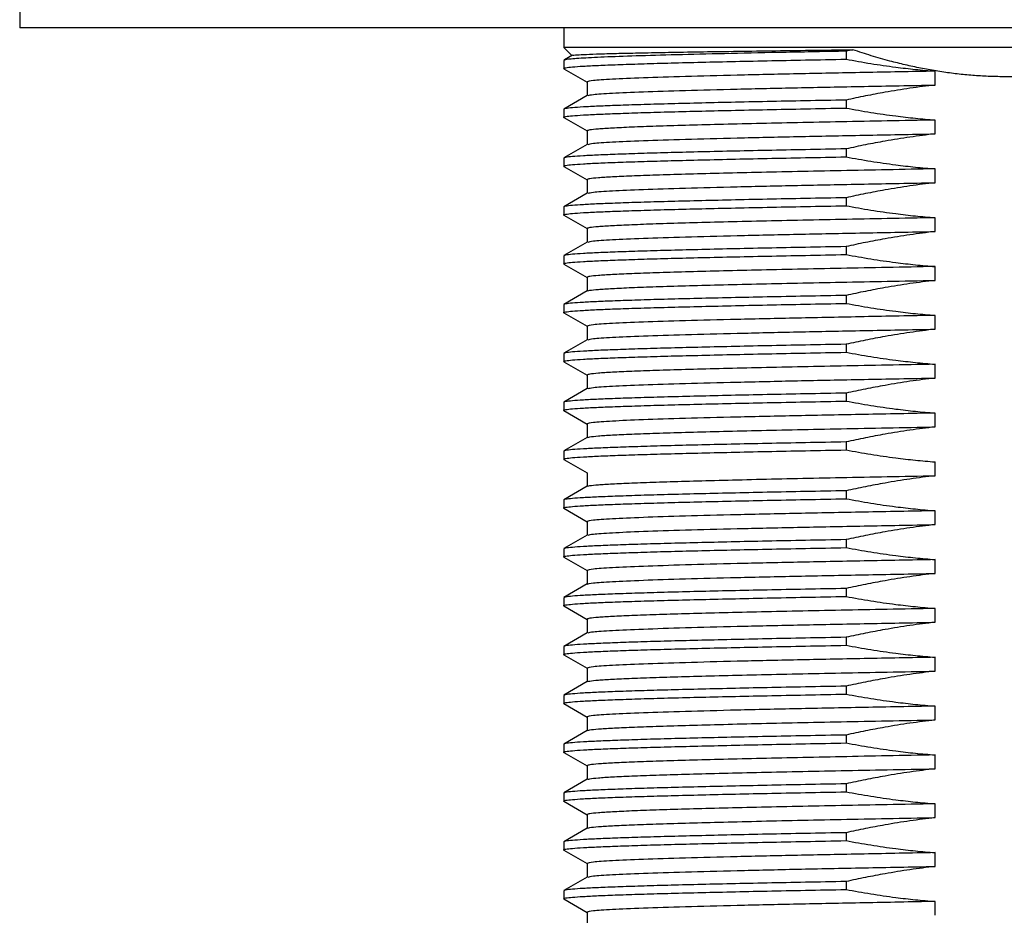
# Model space of a CAD drawing. Header units: millimetres. Extents: x 8 to 1329, y 12 to 1074.
# Tile 14 of 256: x 480 to 511, y 728 to 756. Entities that reach past the tile are written whole.
import ezdxf

# ---------------------------------------------------------------- set-up
doc = ezdxf.new("R2010")
doc.units = ezdxf.units.MM

msp = doc.modelspace()

# ---------------------------------------------------------------- linework, layer by layer
at = {"color": 7, "linetype": 'Continuous', "lineweight": 30}
for p, q in [((480.487, 756.553), (480.487, 755.553)), ((541.487, 755.553), (480.487, 755.553)), ((497.187, 755.553), (497.187, 754.953)), ((516.119, 754.953), (497.187, 754.953)), ((497.189, 754.952), (497.44, 754.701)), ((505.856, 754.835), (505.856, 754.59)), ((497.187, 754.551), (497.187, 754.306)), ((497.212, 754.569), (497.193, 754.558)), ((497.455, 754.709), (497.212, 754.569)), ((497.193, 754.299), (497.907, 753.886)), ((508.588, 753.797), (508.588, 754.222)), ((497.907, 753.891), (497.907, 753.471)), ((497.913, 753.474), (497.193, 753.058)), ((505.856, 753.335), (505.856, 753.09)), ((497.187, 753.051), (497.187, 752.806)), ((497.193, 752.799), (497.907, 752.386)), ((508.588, 752.297), (508.588, 752.722)), ((497.907, 752.391), (497.907, 751.971)), ((497.913, 751.974), (497.193, 751.558)), ((505.856, 751.835), (505.856, 751.59)), ((497.187, 751.551), (497.187, 751.306)), ((497.193, 751.299), (497.907, 750.886)), ((508.588, 750.797), (508.588, 751.222)), ((497.907, 750.891), (497.907, 750.471)), ((497.913, 750.474), (497.193, 750.058)), ((505.856, 750.335), (505.856, 750.09)), ((497.187, 750.051), (497.187, 749.806)), ((497.193, 749.799), (497.907, 749.386)), ((508.588, 749.297), (508.588, 749.722)), ((497.907, 749.391), (497.907, 748.971)), ((497.913, 748.974), (497.193, 748.558)), ((505.856, 748.835), (505.856, 748.59)), ((497.187, 748.551), (497.187, 748.306)), ((497.193, 748.299), (497.907, 747.886)), ((508.588, 747.797), (508.588, 748.222)), ((497.907, 747.891), (497.907, 747.471)), ((497.913, 747.474), (497.193, 747.058)), ((505.856, 747.335), (505.856, 747.09)), ((497.187, 747.051), (497.187, 746.806)), ((497.193, 746.799), (497.907, 746.386)), ((508.588, 746.297), (508.588, 746.722)), ((497.907, 746.391), (497.907, 745.971)), ((497.913, 745.974), (497.193, 745.558)), ((505.856, 745.835), (505.856, 745.59)), ((497.187, 745.551), (497.187, 745.306)), ((497.193, 745.299), (497.907, 744.886)), ((508.588, 744.797), (508.588, 745.222)), ((497.907, 744.891), (497.907, 744.471)), ((497.913, 744.474), (497.193, 744.058)), ((505.856, 744.335), (505.856, 744.09)), ((497.187, 744.051), (497.187, 743.806)), ((497.193, 743.799), (497.907, 743.386)), ((508.588, 743.297), (508.588, 743.722)), ((497.907, 743.391), (497.907, 742.971)), ((497.913, 742.974), (497.193, 742.558)), ((505.856, 742.835), (505.856, 742.59)), ((497.187, 742.551), (497.187, 742.306)), ((497.193, 742.299), (497.907, 741.886)), ((508.588, 741.797), (508.588, 742.222)), ((497.907, 741.891), (497.907, 741.471)), ((497.913, 741.474), (497.193, 741.058)), ((505.856, 741.335), (505.856, 741.09)), ((497.187, 741.051), (497.187, 740.806)), ((497.193, 740.799), (497.907, 740.386)), ((508.588, 740.297), (508.588, 740.722)), ((497.907, 740.391), (497.907, 739.971)), ((497.913, 739.974), (497.193, 739.558)), ((505.856, 739.835), (505.856, 739.59)), ((497.187, 739.551), (497.187, 739.306)), ((497.193, 739.299), (497.907, 738.886)), ((508.588, 738.797), (508.588, 739.222)), ((497.907, 738.891), (497.907, 738.471)), ((497.913, 738.474), (497.193, 738.058)), ((505.856, 738.335), (505.856, 738.09)), ((497.187, 738.051), (497.187, 737.806)), ((497.193, 737.799), (497.907, 737.386)), ((508.588, 737.297), (508.588, 737.722)), ((497.907, 737.391), (497.907, 736.971)), ((497.913, 736.974), (497.193, 736.558)), ((505.856, 736.835), (505.856, 736.59)), ((497.187, 736.551), (497.187, 736.306)), ((497.193, 736.299), (497.907, 735.886)), ((508.588, 735.797), (508.588, 736.222)), ((497.907, 735.891), (497.907, 735.471)), ((497.913, 735.474), (497.193, 735.058)), ((505.856, 735.335), (505.856, 735.09)), ((497.187, 735.051), (497.187, 734.806)), ((497.193, 734.799), (497.907, 734.386)), ((508.588, 734.297), (508.588, 734.722)), ((497.907, 734.391), (497.907, 733.971)), ((497.913, 733.974), (497.193, 733.558)), ((505.856, 733.835), (505.856, 733.59)), ((497.187, 733.551), (497.187, 733.306)), ((497.193, 733.299), (497.907, 732.886)), ((508.588, 732.797), (508.588, 733.222)), ((497.907, 732.891), (497.907, 732.471)), ((497.913, 732.474), (497.193, 732.058)), ((505.856, 732.335), (505.856, 732.09)), ((497.187, 732.051), (497.187, 731.806)), ((497.193, 731.799), (497.907, 731.386)), ((508.588, 731.297), (508.588, 731.722)), ((497.907, 731.391), (497.907, 730.971)), ((497.913, 730.974), (497.193, 730.558)), ((505.856, 730.835), (505.856, 730.59)), ((497.187, 730.551), (497.187, 730.306)), ((497.193, 730.299), (497.907, 729.886)), ((508.588, 729.797), (508.588, 730.222)), ((497.907, 729.891), (497.907, 729.471)), ((497.913, 729.474), (497.193, 729.058)), ((505.856, 729.335), (505.856, 729.09)), ((497.187, 729.051), (497.187, 728.806)), ((497.193, 728.799), (497.907, 728.386)), ((508.588, 728.297), (508.588, 728.722)), ((497.907, 728.391), (497.907, 727.971))]:
    msp.add_line(p, q, dxfattribs=at)
msp.add_arc((512.224, 726.078), 29.454, 102.0705, 102.4864, dxfattribs=at)
for points in [[(505.856, 754.835), (505.232, 754.823), (503.983, 754.8), (502.296, 754.764), (500.792, 754.729), (499.516, 754.693), (498.491, 754.658), (497.748, 754.622), (497.276, 754.587), (497.217, 754.563), (497.187, 754.551)], [(508.588, 754.222), (507.853, 754.208), (506.381, 754.18), (504.331, 754.139), (502.475, 754.098), (500.876, 754.056), (499.577, 754.015), (498.628, 753.973), (498.021, 753.932), (497.945, 753.904), (497.907, 753.891)], [(505.856, 753.335), (505.437, 753.327), (504.6, 753.311), (503.421, 753.288), (502.312, 753.264), (501.29, 753.24), (500.362, 753.217), (499.539, 753.193), (498.829, 753.169), (498.238, 753.146), (497.771, 753.122), (497.437, 753.098), (497.227, 753.075), (497.2, 753.059), (497.187, 753.051)], [(508.588, 752.722), (508.096, 752.712), (507.112, 752.694), (505.696, 752.666), (504.348, 752.639), (503.09, 752.611), (501.936, 752.584), (500.903, 752.556), (500.005, 752.529), (499.253, 752.501), (498.657, 752.473), (498.229, 752.446), (497.958, 752.418), (497.924, 752.4), (497.907, 752.391)], [(505.856, 751.835), (505.437, 751.827), (504.6, 751.811), (503.421, 751.788), (502.312, 751.764), (501.29, 751.74), (500.362, 751.717), (499.539, 751.693), (498.829, 751.669), (498.238, 751.646), (497.771, 751.622), (497.437, 751.598), (497.227, 751.575), (497.2, 751.559), (497.187, 751.551)], [(508.588, 751.222), (508.096, 751.212), (507.112, 751.194), (505.696, 751.166), (504.348, 751.139), (503.09, 751.111), (501.936, 751.084), (500.903, 751.056), (500.005, 751.029), (499.253, 751.001), (498.657, 750.973), (498.229, 750.946), (497.958, 750.918), (497.924, 750.9), (497.907, 750.891)], [(505.856, 750.335), (505.437, 750.327), (504.6, 750.311), (503.421, 750.288), (502.312, 750.264), (501.29, 750.24), (500.362, 750.217), (499.539, 750.193), (498.829, 750.169), (498.238, 750.146), (497.771, 750.122), (497.437, 750.098), (497.227, 750.075), (497.2, 750.059), (497.187, 750.051)], [(508.588, 749.722), (508.096, 749.712), (507.112, 749.694), (505.696, 749.666), (504.348, 749.639), (503.09, 749.611), (501.936, 749.584), (500.903, 749.556), (500.005, 749.529), (499.253, 749.501), (498.657, 749.473), (498.229, 749.446), (497.958, 749.418), (497.924, 749.4), (497.907, 749.391)], [(505.856, 748.835), (505.437, 748.827), (504.6, 748.811), (503.421, 748.788), (502.312, 748.764), (501.29, 748.74), (500.362, 748.717), (499.539, 748.693), (498.829, 748.669), (498.238, 748.646), (497.771, 748.622), (497.437, 748.598), (497.227, 748.575), (497.2, 748.559), (497.187, 748.551)], [(508.588, 748.222), (508.096, 748.212), (507.112, 748.194), (505.696, 748.166), (504.348, 748.139), (503.09, 748.111), (501.936, 748.084), (500.903, 748.056), (500.005, 748.029), (499.253, 748.001), (498.657, 747.973), (498.229, 747.946), (497.958, 747.918), (497.924, 747.9), (497.907, 747.891)], [(505.856, 747.335), (505.437, 747.327), (504.6, 747.311), (503.421, 747.288), (502.312, 747.264), (501.29, 747.24), (500.362, 747.217), (499.539, 747.193), (498.829, 747.169), (498.238, 747.146), (497.771, 747.122), (497.437, 747.098), (497.227, 747.075), (497.2, 747.059), (497.187, 747.051)], [(508.588, 746.722), (507.853, 746.708), (506.381, 746.68), (504.331, 746.639), (502.475, 746.598), (500.876, 746.556), (499.577, 746.515), (498.628, 746.473), (498.021, 746.432), (497.945, 746.404), (497.907, 746.391)], [(505.856, 745.835), (505.437, 745.827), (504.6, 745.811), (503.421, 745.788), (502.312, 745.764), (501.29, 745.74), (500.362, 745.717), (499.539, 745.693), (498.829, 745.669), (498.238, 745.646), (497.771, 745.622), (497.437, 745.598), (497.227, 745.575), (497.2, 745.559), (497.187, 745.551)], [(508.588, 745.222), (508.096, 745.212), (507.112, 745.194), (505.696, 745.166), (504.348, 745.139), (503.09, 745.111), (501.936, 745.084), (500.903, 745.056), (500.005, 745.029), (499.253, 745.001), (498.657, 744.973), (498.229, 744.946), (497.958, 744.918), (497.924, 744.9), (497.907, 744.891)], [(505.856, 744.335), (505.437, 744.327), (504.6, 744.311), (503.421, 744.288), (502.312, 744.264), (501.29, 744.24), (500.362, 744.217), (499.539, 744.193), (498.829, 744.169), (498.238, 744.146), (497.771, 744.122), (497.437, 744.098), (497.227, 744.075), (497.2, 744.059), (497.187, 744.051)], [(508.588, 743.722), (507.853, 743.708), (506.381, 743.68), (504.331, 743.639), (502.475, 743.598), (500.876, 743.556), (499.577, 743.515), (498.628, 743.473), (498.021, 743.432), (497.945, 743.404), (497.907, 743.391)], [(505.856, 742.835), (505.437, 742.827), (504.6, 742.811), (503.421, 742.788), (502.312, 742.764), (501.29, 742.74), (500.362, 742.717), (499.539, 742.693), (498.829, 742.669), (498.238, 742.646), (497.771, 742.622), (497.437, 742.598), (497.227, 742.575), (497.2, 742.559), (497.187, 742.551)], [(505.856, 741.335), (505.437, 741.327), (504.6, 741.311), (503.421, 741.288), (502.312, 741.264), (501.29, 741.24), (500.362, 741.217), (499.539, 741.193), (498.829, 741.169), (498.238, 741.146), (497.771, 741.122), (497.437, 741.098), (497.227, 741.075), (497.2, 741.059), (497.187, 741.051)], [(508.588, 740.722), (507.853, 740.708), (506.381, 740.68), (504.331, 740.639), (502.475, 740.598), (500.876, 740.556), (499.577, 740.515), (498.628, 740.473), (498.021, 740.432), (497.945, 740.404), (497.907, 740.391)], [(505.856, 739.835), (505.437, 739.827), (504.6, 739.811), (503.421, 739.788), (502.312, 739.764), (501.29, 739.74), (500.362, 739.717), (499.539, 739.693), (498.829, 739.669), (498.238, 739.646), (497.771, 739.622), (497.437, 739.598), (497.227, 739.575), (497.2, 739.559), (497.187, 739.551)], [(508.588, 739.222), (507.853, 739.208), (506.381, 739.18), (504.331, 739.139), (502.475, 739.098), (500.876, 739.056), (499.577, 739.015), (498.628, 738.973), (498.021, 738.932), (497.945, 738.904), (497.907, 738.891)], [(497.907, 738.466), (497.945, 738.48), (498.021, 738.508), (498.628, 738.549), (499.577, 738.59), (500.876, 738.632), (502.475, 738.673), (504.331, 738.715), (506.381, 738.756), (507.853, 738.783), (508.588, 738.797)], [(505.856, 738.335), (505.437, 738.327), (504.6, 738.311), (503.421, 738.288), (502.312, 738.264), (501.29, 738.24), (500.362, 738.217), (499.539, 738.193), (498.829, 738.169), (498.238, 738.146), (497.771, 738.122), (497.437, 738.098), (497.227, 738.075), (497.2, 738.059), (497.187, 738.051)], [(508.588, 737.722), (508.096, 737.712), (507.112, 737.694), (505.696, 737.666), (504.348, 737.639), (503.09, 737.611), (501.936, 737.584), (500.903, 737.556), (500.005, 737.529), (499.253, 737.501), (498.657, 737.473), (498.229, 737.446), (497.958, 737.418), (497.924, 737.4), (497.907, 737.391)], [(505.856, 736.835), (505.437, 736.827), (504.6, 736.811), (503.421, 736.788), (502.312, 736.764), (501.29, 736.74), (500.362, 736.717), (499.539, 736.693), (498.829, 736.669), (498.238, 736.646), (497.771, 736.622), (497.437, 736.598), (497.227, 736.575), (497.2, 736.559), (497.187, 736.551)], [(508.588, 736.222), (507.853, 736.208), (506.381, 736.18), (504.331, 736.139), (502.475, 736.098), (500.876, 736.056), (499.577, 736.015), (498.628, 735.973), (498.021, 735.932), (497.945, 735.904), (497.907, 735.891)], [(505.856, 735.335), (505.437, 735.327), (504.6, 735.311), (503.421, 735.288), (502.312, 735.264), (501.29, 735.24), (500.362, 735.217), (499.539, 735.193), (498.829, 735.169), (498.238, 735.146), (497.771, 735.122), (497.437, 735.098), (497.227, 735.075), (497.2, 735.059), (497.187, 735.051)], [(508.588, 734.722), (507.853, 734.708), (506.381, 734.68), (504.331, 734.639), (502.475, 734.598), (500.876, 734.556), (499.577, 734.515), (498.628, 734.473), (498.021, 734.432), (497.945, 734.404), (497.907, 734.391)], [(505.856, 733.835), (505.437, 733.827), (504.6, 733.811), (503.421, 733.788), (502.312, 733.764), (501.29, 733.74), (500.362, 733.717), (499.539, 733.693), (498.829, 733.669), (498.238, 733.646), (497.771, 733.622), (497.437, 733.598), (497.227, 733.575), (497.2, 733.559), (497.187, 733.551)], [(508.588, 733.222), (508.096, 733.212), (507.112, 733.194), (505.696, 733.166), (504.348, 733.139), (503.09, 733.111), (501.936, 733.084), (500.903, 733.056), (500.005, 733.029), (499.253, 733.001), (498.657, 732.973), (498.229, 732.946), (497.958, 732.918), (497.924, 732.9), (497.907, 732.891)], [(505.856, 732.335), (505.437, 732.327), (504.6, 732.311), (503.421, 732.288), (502.312, 732.264), (501.29, 732.24), (500.362, 732.217), (499.539, 732.193), (498.829, 732.169), (498.238, 732.146), (497.771, 732.122), (497.437, 732.098), (497.227, 732.075), (497.2, 732.059), (497.187, 732.051)], [(508.588, 731.722), (508.096, 731.712), (507.112, 731.694), (505.696, 731.666), (504.348, 731.639), (503.09, 731.611), (501.936, 731.584), (500.903, 731.556), (500.005, 731.529), (499.253, 731.501), (498.657, 731.473), (498.229, 731.446), (497.958, 731.418), (497.924, 731.4), (497.907, 731.391)], [(505.856, 730.835), (505.437, 730.827), (504.6, 730.811), (503.421, 730.788), (502.312, 730.764), (501.29, 730.74), (500.362, 730.717), (499.539, 730.693), (498.829, 730.669), (498.238, 730.646), (497.771, 730.622), (497.437, 730.598), (497.227, 730.575), (497.2, 730.559), (497.187, 730.551)], [(508.588, 730.222), (507.853, 730.208), (506.381, 730.18), (504.331, 730.139), (502.475, 730.098), (500.876, 730.056), (499.577, 730.015), (498.628, 729.973), (498.021, 729.932), (497.945, 729.904), (497.907, 729.891)], [(505.856, 729.335), (505.437, 729.327), (504.6, 729.311), (503.421, 729.288), (502.312, 729.264), (501.29, 729.24), (500.362, 729.217), (499.539, 729.193), (498.829, 729.169), (498.238, 729.146), (497.771, 729.122), (497.437, 729.098), (497.227, 729.075), (497.2, 729.059), (497.187, 729.051)], [(508.588, 728.722), (507.853, 728.708), (506.381, 728.68), (504.331, 728.639), (502.475, 728.598), (500.876, 728.556), (499.577, 728.515), (498.628, 728.473), (498.021, 728.432), (497.945, 728.404), (497.907, 728.391)]]:
    msp.add_open_spline(points, degree=3, dxfattribs=at)
for points, knots in [([(497.459, 754.703), (497.457, 754.704), (497.449, 754.711), (497.582, 754.723), (497.861, 754.739), (498.293, 754.755), (498.861, 754.77), (499.563, 754.786), (500.389, 754.802), (501.332, 754.818), (502.382, 754.833), (503.529, 754.849), (504.754, 754.865), (505.628, 754.875), (506.065, 754.881)], [0, 0, 0, 0, 0.024979, 0.113106, 0.201335, 0.289666, 0.378099, 0.466635, 0.555274, 0.644014, 0.732857, 0.821802, 0.91085, 1, 1, 1, 1]), ([(510.987, 754.053), (510.829, 754.052), (510.513, 754.05), (510.039, 754.069), (509.565, 754.104), (509.091, 754.157), (508.617, 754.226), (508.143, 754.312), (507.67, 754.414), (507.165, 754.541), (506.628, 754.693), (506.253, 754.818), (506.065, 754.881)], [0, 0, 0, 0, 0.094446, 0.188893, 0.283792, 0.378692, 0.473897, 0.570104, 0.666638, 0.763272, 0.881563, 1, 1, 1, 1]), ([(497.208, 754.299), (497.2, 754.301), (497.164, 754.311), (497.239, 754.33), (497.434, 754.353), (497.772, 754.377), (498.237, 754.401), (498.829, 754.424), (499.539, 754.448), (500.362, 754.472), (501.29, 754.495), (502.312, 754.519), (503.421, 754.543), (504.6, 754.566), (505.437, 754.582), (505.856, 754.59)], [0, 0, 0, 0, 0.024499, 0.10579, 0.187082, 0.268374, 0.349666, 0.430958, 0.512249, 0.593541, 0.674833, 0.756125, 0.837416, 0.918708, 1, 1, 1, 1]), ([(505.856, 754.59), (506.109, 754.544), (506.616, 754.452), (507.326, 754.351), (507.984, 754.273), (508.387, 754.239), (508.588, 754.222)], [0, 0, 0, 0, 0.280027, 0.560024, 0.780021, 1, 1, 1, 1]), ([(497.943, 753.474), (497.976, 753.485), (498.049, 753.51), (498.63, 753.549), (499.577, 753.59), (500.876, 753.632), (502.475, 753.673), (504.331, 753.715), (506.381, 753.756), (507.853, 753.783), (508.588, 753.797)], [0, 0, 0, 0, 0.104714, 0.232612, 0.36051, 0.488408, 0.616306, 0.744204, 0.872102, 1, 1, 1, 1]), ([(508.588, 753.797), (508.331, 753.766), (507.818, 753.702), (507.106, 753.586), (506.452, 753.463), (506.055, 753.378), (505.856, 753.335)], [0, 0, 0, 0, 0.280023, 0.560009, 0.780013, 1, 1, 1, 1]), ([(497.208, 752.799), (497.2, 752.801), (497.164, 752.811), (497.239, 752.83), (497.434, 752.853), (497.772, 752.877), (498.237, 752.901), (498.829, 752.924), (499.539, 752.948), (500.362, 752.972), (501.29, 752.995), (502.312, 753.019), (503.421, 753.043), (504.6, 753.066), (505.437, 753.082), (505.856, 753.09)], [0, 0, 0, 0, 0.024499, 0.10579, 0.187082, 0.268374, 0.349666, 0.430958, 0.512249, 0.593541, 0.674833, 0.756125, 0.837416, 0.918708, 1, 1, 1, 1]), ([(505.856, 753.09), (506.109, 753.044), (506.616, 752.952), (507.326, 752.851), (507.984, 752.773), (508.387, 752.739), (508.588, 752.722)], [0, 0, 0, 0, 0.280027, 0.560024, 0.780021, 1, 1, 1, 1]), ([(497.943, 751.974), (497.976, 751.985), (498.049, 752.01), (498.63, 752.049), (499.577, 752.09), (500.876, 752.132), (502.475, 752.173), (504.331, 752.215), (506.381, 752.256), (507.853, 752.283), (508.588, 752.297)], [0, 0, 0, 0, 0.10473, 0.232625, 0.360521, 0.488417, 0.616313, 0.744208, 0.872104, 1, 1, 1, 1]), ([(508.588, 752.297), (508.331, 752.266), (507.818, 752.202), (507.106, 752.086), (506.452, 751.963), (506.055, 751.878), (505.856, 751.835)], [0, 0, 0, 0, 0.280023, 0.560009, 0.780013, 1, 1, 1, 1]), ([(497.208, 751.299), (497.2, 751.301), (497.164, 751.311), (497.239, 751.33), (497.434, 751.353), (497.772, 751.377), (498.237, 751.401), (498.829, 751.424), (499.539, 751.448), (500.362, 751.472), (501.29, 751.495), (502.312, 751.519), (503.421, 751.543), (504.6, 751.566), (505.437, 751.582), (505.856, 751.59)], [0, 0, 0, 0, 0.024499, 0.10579, 0.187082, 0.268374, 0.349666, 0.430958, 0.512249, 0.593541, 0.674833, 0.756125, 0.837416, 0.918708, 1, 1, 1, 1]), ([(505.856, 751.59), (506.109, 751.544), (506.616, 751.452), (507.326, 751.351), (507.984, 751.273), (508.387, 751.239), (508.588, 751.222)], [0, 0, 0, 0, 0.280027, 0.560024, 0.780021, 1, 1, 1, 1]), ([(497.943, 750.474), (497.976, 750.485), (498.049, 750.51), (498.63, 750.549), (499.577, 750.59), (500.876, 750.632), (502.475, 750.673), (504.331, 750.715), (506.381, 750.756), (507.853, 750.783), (508.588, 750.797)], [0, 0, 0, 0, 0.104732, 0.232627, 0.360523, 0.488418, 0.616314, 0.744209, 0.872105, 1, 1, 1, 1]), ([(508.588, 750.797), (508.331, 750.766), (507.818, 750.702), (507.106, 750.586), (506.452, 750.463), (506.055, 750.378), (505.856, 750.335)], [0, 0, 0, 0, 0.2800225, 0.5600092, 0.780013, 1, 1, 1, 1]), ([(497.208, 749.799), (497.2, 749.801), (497.164, 749.811), (497.239, 749.83), (497.434, 749.853), (497.772, 749.877), (498.237, 749.901), (498.829, 749.924), (499.539, 749.948), (500.362, 749.972), (501.29, 749.995), (502.312, 750.019), (503.421, 750.043), (504.6, 750.066), (505.437, 750.082), (505.856, 750.09)], [0, 0, 0, 0, 0.024499, 0.10579, 0.187082, 0.268374, 0.349666, 0.430958, 0.512249, 0.593541, 0.674833, 0.756125, 0.837416, 0.918708, 1, 1, 1, 1]), ([(505.856, 750.09), (506.109, 750.044), (506.616, 749.952), (507.326, 749.851), (507.984, 749.773), (508.387, 749.739), (508.588, 749.722)], [0, 0, 0, 0, 0.280027, 0.560024, 0.780021, 1, 1, 1, 1]), ([(497.943, 748.974), (497.976, 748.985), (498.049, 749.01), (498.63, 749.049), (499.577, 749.09), (500.876, 749.132), (502.475, 749.173), (504.331, 749.215), (506.381, 749.256), (507.853, 749.283), (508.588, 749.297)], [0, 0, 0, 0, 0.104714, 0.232612, 0.36051, 0.488408, 0.616306, 0.744204, 0.872102, 1, 1, 1, 1]), ([(508.588, 749.297), (508.331, 749.266), (507.818, 749.202), (507.106, 749.086), (506.452, 748.963), (506.055, 748.878), (505.856, 748.835)], [0, 0, 0, 0, 0.280023, 0.560009, 0.780013, 1, 1, 1, 1]), ([(497.208, 748.299), (497.2, 748.301), (497.164, 748.311), (497.239, 748.33), (497.434, 748.353), (497.772, 748.377), (498.237, 748.401), (498.829, 748.424), (499.539, 748.448), (500.362, 748.472), (501.29, 748.495), (502.312, 748.519), (503.421, 748.543), (504.6, 748.566), (505.437, 748.582), (505.856, 748.59)], [0, 0, 0, 0, 0.024499, 0.10579, 0.187082, 0.268374, 0.349666, 0.430958, 0.512249, 0.593541, 0.674833, 0.756125, 0.837416, 0.918708, 1, 1, 1, 1]), ([(505.856, 748.59), (506.109, 748.544), (506.616, 748.452), (507.326, 748.351), (507.984, 748.273), (508.387, 748.239), (508.588, 748.222)], [0, 0, 0, 0, 0.280027, 0.560024, 0.780021, 1, 1, 1, 1]), ([(497.931, 747.474), (497.945, 747.48), (497.977, 747.496), (498.23, 747.521), (498.657, 747.549), (499.253, 747.577), (500.005, 747.604), (500.903, 747.632), (501.936, 747.659), (503.09, 747.687), (504.348, 747.715), (505.696, 747.742), (507.112, 747.77), (508.096, 747.788), (508.588, 747.797)], [0, 0, 0, 0, 0.06206, 0.147328, 0.232595, 0.317862, 0.403129, 0.488397, 0.573664, 0.658931, 0.744198, 0.829466, 0.914733, 1, 1, 1, 1]), ([(508.588, 747.797), (508.331, 747.766), (507.818, 747.702), (507.106, 747.586), (506.452, 747.463), (506.055, 747.378), (505.856, 747.335)], [0, 0, 0, 0, 0.280023, 0.560009, 0.780013, 1, 1, 1, 1]), ([(497.208, 746.799), (497.2, 746.801), (497.164, 746.811), (497.239, 746.83), (497.434, 746.853), (497.772, 746.877), (498.237, 746.901), (498.829, 746.924), (499.539, 746.948), (500.362, 746.972), (501.29, 746.995), (502.312, 747.019), (503.421, 747.043), (504.6, 747.066), (505.437, 747.082), (505.856, 747.09)], [0, 0, 0, 0, 0.024499, 0.10579, 0.187082, 0.268374, 0.349666, 0.430958, 0.512249, 0.593541, 0.674833, 0.756125, 0.837416, 0.918708, 1, 1, 1, 1]), ([(505.856, 747.09), (506.109, 747.044), (506.616, 746.952), (507.326, 746.851), (507.984, 746.773), (508.387, 746.739), (508.588, 746.722)], [0, 0, 0, 0, 0.280027, 0.560024, 0.780021, 1, 1, 1, 1]), ([(497.943, 745.974), (497.976, 745.985), (498.049, 746.01), (498.63, 746.049), (499.577, 746.09), (500.876, 746.132), (502.475, 746.173), (504.331, 746.215), (506.381, 746.256), (507.853, 746.283), (508.588, 746.297)], [0, 0, 0, 0, 0.1047118, 0.2326101, 0.3605085, 0.4884068, 0.6163051, 0.7442034, 0.8721017, 1, 1, 1, 1]), ([(508.588, 746.297), (508.331, 746.266), (507.818, 746.202), (507.106, 746.086), (506.452, 745.963), (506.055, 745.878), (505.856, 745.835)], [0, 0, 0, 0, 0.280023, 0.560009, 0.780013, 1, 1, 1, 1]), ([(497.208, 745.299), (497.2, 745.301), (497.164, 745.311), (497.239, 745.33), (497.434, 745.353), (497.772, 745.377), (498.237, 745.401), (498.829, 745.424), (499.539, 745.448), (500.362, 745.472), (501.29, 745.495), (502.312, 745.519), (503.421, 745.543), (504.6, 745.566), (505.437, 745.582), (505.856, 745.59)], [0, 0, 0, 0, 0.024499, 0.10579, 0.187082, 0.268374, 0.349666, 0.430958, 0.512249, 0.593541, 0.674833, 0.756125, 0.837416, 0.918708, 1, 1, 1, 1]), ([(505.856, 745.59), (506.109, 745.544), (506.616, 745.452), (507.326, 745.351), (507.984, 745.273), (508.387, 745.239), (508.588, 745.222)], [0, 0, 0, 0, 0.280027, 0.560024, 0.780021, 1, 1, 1, 1]), ([(497.943, 744.474), (497.976, 744.485), (498.049, 744.51), (498.63, 744.549), (499.577, 744.59), (500.876, 744.632), (502.475, 744.673), (504.331, 744.715), (506.381, 744.756), (507.853, 744.783), (508.588, 744.797)], [0, 0, 0, 0, 0.104709, 0.232608, 0.360506, 0.488405, 0.616304, 0.744203, 0.872101, 1, 1, 1, 1]), ([(508.588, 744.797), (508.331, 744.766), (507.818, 744.702), (507.106, 744.586), (506.452, 744.463), (506.055, 744.378), (505.856, 744.335)], [0, 0, 0, 0, 0.280023, 0.560009, 0.780013, 1, 1, 1, 1]), ([(497.208, 743.799), (497.2, 743.801), (497.164, 743.811), (497.239, 743.83), (497.434, 743.853), (497.772, 743.877), (498.237, 743.901), (498.829, 743.924), (499.539, 743.948), (500.362, 743.972), (501.29, 743.995), (502.312, 744.019), (503.421, 744.043), (504.6, 744.066), (505.437, 744.082), (505.856, 744.09)], [0, 0, 0, 0, 0.024499, 0.10579, 0.187082, 0.268374, 0.349666, 0.430958, 0.512249, 0.593541, 0.674833, 0.756125, 0.837416, 0.918708, 1, 1, 1, 1]), ([(505.856, 744.09), (506.109, 744.044), (506.616, 743.952), (507.326, 743.851), (507.984, 743.773), (508.387, 743.739), (508.588, 743.722)], [0, 0, 0, 0, 0.280027, 0.560024, 0.780021, 1, 1, 1, 1]), ([(497.931, 742.974), (497.945, 742.98), (497.977, 742.996), (498.23, 743.021), (498.657, 743.049), (499.253, 743.077), (500.005, 743.104), (500.903, 743.132), (501.936, 743.159), (503.09, 743.187), (504.348, 743.215), (505.696, 743.242), (507.112, 743.27), (508.096, 743.288), (508.588, 743.297)], [0, 0, 0, 0, 0.062053, 0.147321, 0.232589, 0.317857, 0.403125, 0.488393, 0.57366, 0.658928, 0.744196, 0.829464, 0.914732, 1, 1, 1, 1]), ([(508.588, 743.297), (508.331, 743.266), (507.818, 743.202), (507.106, 743.086), (506.452, 742.963), (506.055, 742.878), (505.856, 742.835)], [0, 0, 0, 0, 0.280023, 0.560009, 0.780013, 1, 1, 1, 1]), ([(497.208, 742.299), (497.2, 742.301), (497.164, 742.311), (497.239, 742.33), (497.434, 742.353), (497.772, 742.377), (498.237, 742.401), (498.829, 742.424), (499.539, 742.448), (500.362, 742.472), (501.29, 742.495), (502.312, 742.519), (503.421, 742.543), (504.6, 742.566), (505.437, 742.582), (505.856, 742.59)], [0, 0, 0, 0, 0.024499, 0.10579, 0.187082, 0.268374, 0.349666, 0.430958, 0.512249, 0.593541, 0.674833, 0.756125, 0.837416, 0.918708, 1, 1, 1, 1]), ([(505.856, 742.59), (506.109, 742.544), (506.616, 742.452), (507.326, 742.351), (507.984, 742.273), (508.387, 742.239), (508.588, 742.222)], [0, 0, 0, 0, 0.280027, 0.560024, 0.780021, 1, 1, 1, 1]), ([(497.931, 741.474), (497.945, 741.48), (497.977, 741.496), (498.23, 741.521), (498.657, 741.549), (499.253, 741.577), (500.005, 741.604), (500.903, 741.632), (501.936, 741.659), (503.09, 741.687), (504.348, 741.715), (505.696, 741.742), (507.112, 741.77), (508.096, 741.788), (508.588, 741.797)], [0, 0, 0, 0, 0.0620759, 0.1473417, 0.2326075, 0.3178734, 0.4031392, 0.488405, 0.5736709, 0.6589367, 0.7442025, 0.8294683, 0.9147342, 1, 1, 1, 1]), ([(508.588, 741.797), (508.331, 741.766), (507.818, 741.702), (507.106, 741.586), (506.452, 741.463), (506.055, 741.378), (505.856, 741.335)], [0, 0, 0, 0, 0.280023, 0.560009, 0.780013, 1, 1, 1, 1]), ([(497.208, 740.799), (497.2, 740.801), (497.164, 740.811), (497.239, 740.83), (497.434, 740.853), (497.772, 740.877), (498.237, 740.901), (498.829, 740.924), (499.539, 740.948), (500.362, 740.972), (501.29, 740.995), (502.312, 741.019), (503.421, 741.043), (504.6, 741.066), (505.437, 741.082), (505.856, 741.09)], [0, 0, 0, 0, 0.024499, 0.10579, 0.187082, 0.268374, 0.349666, 0.430958, 0.512249, 0.593541, 0.674833, 0.756125, 0.837416, 0.918708, 1, 1, 1, 1]), ([(505.856, 741.09), (506.109, 741.044), (506.616, 740.952), (507.326, 740.851), (507.984, 740.773), (508.387, 740.739), (508.588, 740.722)], [0, 0, 0, 0, 0.280027, 0.560024, 0.780021, 1, 1, 1, 1]), ([(497.943, 739.974), (497.976, 739.985), (498.049, 740.01), (498.63, 740.049), (499.577, 740.09), (500.876, 740.132), (502.475, 740.173), (504.331, 740.215), (506.381, 740.256), (507.853, 740.283), (508.588, 740.297)], [0, 0, 0, 0, 0.104722, 0.232619, 0.360516, 0.488413, 0.61631, 0.744206, 0.872103, 1, 1, 1, 1]), ([(508.588, 740.297), (508.331, 740.266), (507.818, 740.202), (507.106, 740.086), (506.452, 739.963), (506.055, 739.878), (505.856, 739.835)], [0, 0, 0, 0, 0.280023, 0.560009, 0.780013, 1, 1, 1, 1]), ([(497.208, 739.299), (497.2, 739.301), (497.164, 739.311), (497.239, 739.33), (497.434, 739.353), (497.772, 739.377), (498.237, 739.401), (498.829, 739.424), (499.539, 739.448), (500.362, 739.472), (501.29, 739.495), (502.312, 739.519), (503.421, 739.543), (504.6, 739.566), (505.437, 739.582), (505.856, 739.59)], [0, 0, 0, 0, 0.024499, 0.10579, 0.187082, 0.268374, 0.349666, 0.430958, 0.512249, 0.593541, 0.674833, 0.756125, 0.837416, 0.918708, 1, 1, 1, 1]), ([(505.856, 739.59), (506.109, 739.544), (506.616, 739.452), (507.326, 739.351), (507.984, 739.273), (508.387, 739.239), (508.588, 739.222)], [0, 0, 0, 0, 0.280027, 0.560024, 0.780021, 1, 1, 1, 1]), ([(508.588, 738.797), (508.331, 738.766), (507.818, 738.702), (507.106, 738.586), (506.452, 738.463), (506.055, 738.378), (505.856, 738.335)], [0, 0, 0, 0, 0.280023, 0.560009, 0.780013, 1, 1, 1, 1]), ([(497.208, 737.799), (497.2, 737.801), (497.164, 737.811), (497.239, 737.83), (497.434, 737.853), (497.772, 737.877), (498.237, 737.901), (498.829, 737.924), (499.539, 737.948), (500.362, 737.972), (501.29, 737.995), (502.312, 738.019), (503.421, 738.043), (504.6, 738.066), (505.437, 738.082), (505.856, 738.09)], [0, 0, 0, 0, 0.024499, 0.10579, 0.187082, 0.268374, 0.349666, 0.430958, 0.512249, 0.593541, 0.674833, 0.756125, 0.837416, 0.918708, 1, 1, 1, 1]), ([(505.856, 738.09), (506.109, 738.044), (506.616, 737.952), (507.326, 737.851), (507.984, 737.773), (508.387, 737.739), (508.588, 737.722)], [0, 0, 0, 0, 0.280027, 0.560024, 0.780021, 1, 1, 1, 1]), ([(497.943, 736.974), (497.976, 736.985), (498.049, 737.01), (498.63, 737.049), (499.577, 737.09), (500.876, 737.132), (502.475, 737.173), (504.331, 737.215), (506.381, 737.256), (507.853, 737.283), (508.588, 737.297)], [0, 0, 0, 0, 0.104714, 0.232612, 0.36051, 0.488408, 0.616306, 0.744204, 0.872102, 1, 1, 1, 1]), ([(508.588, 737.297), (508.331, 737.266), (507.818, 737.202), (507.106, 737.086), (506.452, 736.963), (506.055, 736.878), (505.856, 736.835)], [0, 0, 0, 0, 0.280023, 0.560009, 0.780013, 1, 1, 1, 1]), ([(497.208, 736.299), (497.2, 736.301), (497.164, 736.311), (497.239, 736.33), (497.434, 736.353), (497.772, 736.377), (498.237, 736.401), (498.829, 736.424), (499.539, 736.448), (500.362, 736.472), (501.29, 736.495), (502.312, 736.519), (503.421, 736.543), (504.6, 736.566), (505.437, 736.582), (505.856, 736.59)], [0, 0, 0, 0, 0.024499, 0.10579, 0.187082, 0.268374, 0.349666, 0.430958, 0.512249, 0.593541, 0.674833, 0.756125, 0.837416, 0.918708, 1, 1, 1, 1]), ([(505.856, 736.59), (506.109, 736.544), (506.616, 736.452), (507.326, 736.351), (507.984, 736.273), (508.387, 736.239), (508.588, 736.222)], [0, 0, 0, 0, 0.280027, 0.560024, 0.780021, 1, 1, 1, 1]), ([(497.931, 735.474), (497.945, 735.48), (497.977, 735.496), (498.23, 735.521), (498.657, 735.549), (499.253, 735.577), (500.005, 735.604), (500.903, 735.632), (501.936, 735.659), (503.09, 735.687), (504.348, 735.715), (505.696, 735.742), (507.112, 735.77), (508.096, 735.788), (508.588, 735.797)], [0, 0, 0, 0, 0.062052, 0.14732, 0.232588, 0.317856, 0.403124, 0.488392, 0.57366, 0.658928, 0.744196, 0.829464, 0.914732, 1, 1, 1, 1]), ([(508.588, 735.797), (508.331, 735.766), (507.818, 735.702), (507.106, 735.586), (506.452, 735.463), (506.055, 735.378), (505.856, 735.335)], [0, 0, 0, 0, 0.280023, 0.560009, 0.780013, 1, 1, 1, 1]), ([(497.208, 734.799), (497.2, 734.801), (497.164, 734.811), (497.239, 734.83), (497.434, 734.853), (497.772, 734.877), (498.237, 734.901), (498.829, 734.924), (499.539, 734.948), (500.362, 734.972), (501.29, 734.995), (502.312, 735.019), (503.421, 735.043), (504.6, 735.066), (505.437, 735.082), (505.856, 735.09)], [0, 0, 0, 0, 0.024499, 0.10579, 0.187082, 0.268374, 0.349666, 0.430958, 0.512249, 0.593541, 0.674833, 0.756125, 0.837416, 0.918708, 1, 1, 1, 1]), ([(505.856, 735.09), (506.109, 735.044), (506.616, 734.952), (507.326, 734.851), (507.984, 734.773), (508.387, 734.739), (508.588, 734.722)], [0, 0, 0, 0, 0.280027, 0.560024, 0.780021, 1, 1, 1, 1]), ([(497.931, 733.974), (497.945, 733.98), (497.977, 733.996), (498.23, 734.021), (498.657, 734.049), (499.253, 734.077), (500.005, 734.104), (500.903, 734.132), (501.936, 734.159), (503.09, 734.187), (504.348, 734.215), (505.696, 734.242), (507.112, 734.27), (508.096, 734.288), (508.588, 734.297)], [0, 0, 0, 0, 0.062075, 0.147341, 0.232607, 0.317873, 0.403139, 0.488405, 0.573671, 0.658936, 0.744202, 0.829468, 0.914734, 1, 1, 1, 1]), ([(508.588, 734.297), (508.331, 734.266), (507.818, 734.202), (507.106, 734.086), (506.452, 733.963), (506.055, 733.878), (505.856, 733.835)], [0, 0, 0, 0, 0.280023, 0.560009, 0.780013, 1, 1, 1, 1]), ([(497.208, 733.299), (497.2, 733.301), (497.164, 733.311), (497.239, 733.33), (497.434, 733.353), (497.772, 733.377), (498.237, 733.401), (498.829, 733.424), (499.539, 733.448), (500.362, 733.472), (501.29, 733.495), (502.312, 733.519), (503.421, 733.543), (504.6, 733.566), (505.437, 733.582), (505.856, 733.59)], [0, 0, 0, 0, 0.024499, 0.10579, 0.187082, 0.268374, 0.349666, 0.430958, 0.512249, 0.593541, 0.674833, 0.756125, 0.837416, 0.918708, 1, 1, 1, 1]), ([(505.856, 733.59), (506.109, 733.544), (506.616, 733.452), (507.326, 733.351), (507.984, 733.273), (508.387, 733.239), (508.588, 733.222)], [0, 0, 0, 0, 0.280027, 0.560024, 0.780021, 1, 1, 1, 1]), ([(497.931, 732.474), (497.945, 732.48), (497.977, 732.496), (498.23, 732.521), (498.657, 732.549), (499.253, 732.577), (500.005, 732.604), (500.903, 732.632), (501.936, 732.659), (503.09, 732.687), (504.348, 732.715), (505.696, 732.742), (507.112, 732.77), (508.096, 732.788), (508.588, 732.797)], [0, 0, 0, 0, 0.06207, 0.147337, 0.232603, 0.317869, 0.403136, 0.488402, 0.573668, 0.658935, 0.744201, 0.829467, 0.914734, 1, 1, 1, 1]), ([(508.588, 732.797), (508.331, 732.766), (507.818, 732.702), (507.106, 732.586), (506.452, 732.463), (506.055, 732.378), (505.856, 732.335)], [0, 0, 0, 0, 0.280023, 0.560009, 0.780013, 1, 1, 1, 1]), ([(497.208, 731.799), (497.2, 731.801), (497.164, 731.811), (497.239, 731.83), (497.434, 731.853), (497.772, 731.877), (498.237, 731.901), (498.829, 731.924), (499.539, 731.948), (500.362, 731.972), (501.29, 731.995), (502.312, 732.019), (503.421, 732.043), (504.6, 732.066), (505.437, 732.082), (505.856, 732.09)], [0, 0, 0, 0, 0.024499, 0.10579, 0.187082, 0.268374, 0.349666, 0.430958, 0.512249, 0.593541, 0.674833, 0.756125, 0.837416, 0.918708, 1, 1, 1, 1]), ([(505.856, 732.09), (506.109, 732.044), (506.616, 731.952), (507.326, 731.851), (507.984, 731.773), (508.387, 731.739), (508.588, 731.722)], [0, 0, 0, 0, 0.2800269, 0.5600239, 0.7800205, 1, 1, 1, 1]), ([(497.931, 730.974), (497.945, 730.98), (497.977, 730.996), (498.23, 731.021), (498.657, 731.049), (499.253, 731.077), (500.005, 731.104), (500.903, 731.132), (501.936, 731.159), (503.09, 731.187), (504.348, 731.215), (505.696, 731.242), (507.112, 731.27), (508.096, 731.288), (508.588, 731.297)], [0, 0, 0, 0, 0.062057, 0.147325, 0.232592, 0.31786, 0.403127, 0.488395, 0.573662, 0.65893, 0.744197, 0.829465, 0.914732, 1, 1, 1, 1]), ([(508.588, 731.297), (508.331, 731.266), (507.818, 731.202), (507.106, 731.086), (506.452, 730.963), (506.055, 730.878), (505.856, 730.835)], [0, 0, 0, 0, 0.280023, 0.560009, 0.780013, 1, 1, 1, 1]), ([(497.208, 730.299), (497.2, 730.301), (497.164, 730.311), (497.239, 730.33), (497.434, 730.353), (497.772, 730.377), (498.237, 730.401), (498.829, 730.424), (499.539, 730.448), (500.362, 730.472), (501.29, 730.495), (502.312, 730.519), (503.421, 730.543), (504.6, 730.566), (505.437, 730.582), (505.856, 730.59)], [0, 0, 0, 0, 0.024499, 0.10579, 0.187082, 0.268374, 0.349666, 0.430958, 0.512249, 0.593541, 0.674833, 0.756125, 0.837416, 0.918708, 1, 1, 1, 1]), ([(505.856, 730.59), (506.109, 730.544), (506.616, 730.452), (507.326, 730.351), (507.984, 730.273), (508.387, 730.239), (508.588, 730.222)], [0, 0, 0, 0, 0.280027, 0.560024, 0.780021, 1, 1, 1, 1]), ([(497.943, 729.474), (497.976, 729.485), (498.049, 729.51), (498.63, 729.549), (499.577, 729.59), (500.876, 729.632), (502.475, 729.673), (504.331, 729.715), (506.381, 729.756), (507.853, 729.783), (508.588, 729.797)], [0, 0, 0, 0, 0.104714, 0.232612, 0.36051, 0.488408, 0.616306, 0.744204, 0.872102, 1, 1, 1, 1]), ([(508.588, 729.797), (508.331, 729.766), (507.818, 729.702), (507.106, 729.586), (506.452, 729.463), (506.055, 729.378), (505.856, 729.335)], [0, 0, 0, 0, 0.2800225, 0.5600092, 0.780013, 1, 1, 1, 1]), ([(497.208, 728.799), (497.2, 728.801), (497.164, 728.811), (497.239, 728.83), (497.434, 728.853), (497.772, 728.877), (498.237, 728.901), (498.829, 728.924), (499.539, 728.948), (500.362, 728.972), (501.29, 728.995), (502.312, 729.019), (503.421, 729.043), (504.6, 729.066), (505.437, 729.082), (505.856, 729.09)], [0, 0, 0, 0, 0.024499, 0.10579, 0.187082, 0.268374, 0.349666, 0.430958, 0.512249, 0.593541, 0.674833, 0.756125, 0.837416, 0.918708, 1, 1, 1, 1]), ([(505.856, 729.09), (506.109, 729.044), (506.616, 728.952), (507.326, 728.851), (507.984, 728.773), (508.387, 728.739), (508.588, 728.722)], [0, 0, 0, 0, 0.280027, 0.560024, 0.780021, 1, 1, 1, 1])]:
    msp.add_open_spline(points, degree=3, knots=knots, dxfattribs=at)

doc.saveas('drawing.dxf')
